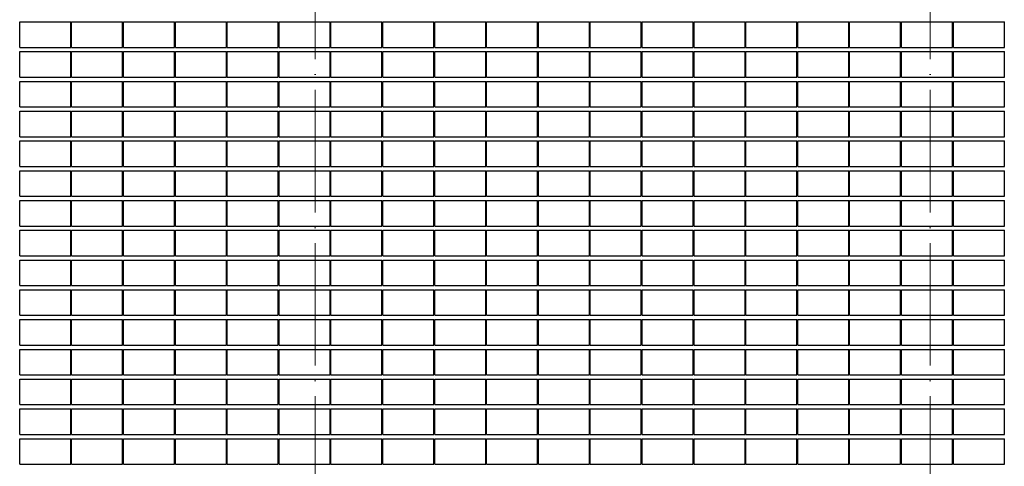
# Model space of a CAD drawing. Header units: millimetres. Extents: x 653421 to 888490, y -587092 to -202040.
# Tile 59 of 63: x 844959 to 856539, y -326571 to -321321. Entities that reach past the tile are written whole.
import ezdxf

# ---------------------------------------------------------------- set-up
doc = ezdxf.new("R2010")
doc.units = ezdxf.units.MM
doc.header["$LTSCALE"] = 0.05
doc.linetypes.add('ACAD_ISO04W100', pattern=[30, 24, -3, 0, -3])
for name, color, linetype, lineweight in [('001 Axis', 1, 'ACAD_ISO04W100', 13), ('A-Elev', 111, 'Continuous', 25), ('A-Sect-Thin', 31, 'Continuous', 25)]:
    doc.layers.add(name, color=color, linetype=linetype, lineweight=lineweight)

# ---------------------------------------------------------------- blocks, each defined once
blk = doc.blocks.new('223')
at = {"layer": 'A-Sect-Thin', "color": 252, "linetype": 'Continuous', "lineweight": 25}
for points in [[(12744, 4048), (12744, 4348)], [(12744, 4348), (13344, 4348)], [(13344, 4048), (13344, 4348)], [(13354, 4048), (13354, 4348)], [(13354, 4348), (13954, 4348)], [(13954, 4048), (13954, 4348)], [(13964, 4048), (13964, 4348)], [(13964, 4348), (14564, 4348)], [(14564, 4048), (14564, 4348)], [(14574, 4048), (14574, 4348)], [(14574, 4348), (15174, 4348)], [(15174, 4048), (15174, 4348)], [(15184, 4048), (15184, 4348)], [(15184, 4348), (15784, 4348)], [(15784, 4048), (15784, 4348)], [(15794, 4048), (15794, 4348)], [(15794, 4348), (16394, 4348)], [(16394, 4048), (16394, 4348)], [(16404, 4048), (16404, 4348)], [(16404, 4348), (17004, 4348)], [(17004, 4048), (17004, 4348)], [(17014, 4048), (17014, 4348)], [(17014, 4348), (17614, 4348)], [(17614, 4048), (17614, 4348)], [(17624, 4048), (17624, 4348)], [(17624, 4348), (18224, 4348)], [(18224, 4048), (18224, 4348)], [(18234, 4048), (18234, 4348)], [(18234, 4348), (18834, 4348)], [(18834, 4048), (18834, 4348)], [(18844, 4048), (18844, 4348)], [(18844, 4348), (19444, 4348)], [(19444, 4048), (19444, 4348)], [(19454, 4048), (19454, 4348)], [(19454, 4348), (20054, 4348)], [(20054, 4048), (20054, 4348)], [(20064, 4048), (20064, 4348)], [(20064, 4348), (20664, 4348)], [(20664, 4048), (20664, 4348)], [(20674, 4048), (20674, 4348)], [(20674, 4348), (21274, 4348)], [(21274, 4048), (21274, 4348)], [(21284, 4048), (21284, 4348)], [(21284, 4348), (21884, 4348)], [(21884, 4048), (21884, 4348)], [(21894, 4048), (21894, 4348)], [(21894, 4348), (22494, 4348)], [(22494, 4048), (22494, 4348)], [(22504, 4048), (22504, 4348)], [(22504, 4348), (23104, 4348)], [(23104, 4048), (23104, 4348)], [(23114, 4048), (23114, 4348)], [(23114, 4348), (23714, 4348)], [(23714, 4048), (23714, 4348)], [(23724, 4048), (23724, 4348)], [(23724, 4348), (24324, 4348)], [(24324, 4048), (24324, 4348)], [(12744, 4048), (13344, 4048)], [(12744, 3698), (12744, 3998)], [(12744, 3998), (13344, 3998)], [(13344, 3698), (13344, 3998)], [(13354, 4048), (13954, 4048)], [(13354, 3698), (13354, 3998)], [(13354, 3998), (13954, 3998)], [(13954, 3698), (13954, 3998)], [(13964, 4048), (14564, 4048)], [(13964, 3698), (13964, 3998)], [(13964, 3998), (14564, 3998)], [(14564, 3698), (14564, 3998)], [(14574, 4048), (15174, 4048)], [(14574, 3698), (14574, 3998)], [(14574, 3998), (15174, 3998)], [(15174, 3698), (15174, 3998)], [(15184, 4048), (15784, 4048)], [(15184, 3698), (15184, 3998)], [(15184, 3998), (15784, 3998)], [(15784, 3698), (15784, 3998)], [(15794, 4048), (16394, 4048)], [(15794, 3698), (15794, 3998)], [(15794, 3998), (16394, 3998)], [(16394, 3698), (16394, 3998)], [(16404, 4048), (17004, 4048)], [(16404, 3698), (16404, 3998)], [(16404, 3998), (17004, 3998)], [(17004, 3698), (17004, 3998)], [(17014, 4048), (17614, 4048)], [(17014, 3698), (17014, 3998)], [(17014, 3998), (17614, 3998)], [(17614, 3698), (17614, 3998)], [(17624, 4048), (18224, 4048)], [(17624, 3698), (17624, 3998)], [(17624, 3998), (18224, 3998)], [(18224, 3698), (18224, 3998)], [(18234, 4048), (18834, 4048)], [(18234, 3698), (18234, 3998)], [(18234, 3998), (18834, 3998)], [(18834, 3698), (18834, 3998)], [(18844, 4048), (19444, 4048)], [(18844, 3698), (18844, 3998)], [(18844, 3998), (19444, 3998)], [(19444, 3698), (19444, 3998)], [(19454, 4048), (20054, 4048)], [(19454, 3698), (19454, 3998)], [(19454, 3998), (20054, 3998)], [(20054, 3698), (20054, 3998)], [(20064, 4048), (20664, 4048)], [(20064, 3698), (20064, 3998)], [(20064, 3998), (20664, 3998)], [(20664, 3698), (20664, 3998)], [(20674, 4048), (21274, 4048)], [(20674, 3698), (20674, 3998)], [(20674, 3998), (21274, 3998)], [(21274, 3698), (21274, 3998)], [(21284, 4048), (21884, 4048)], [(21284, 3698), (21284, 3998)], [(21284, 3998), (21884, 3998)], [(21884, 3698), (21884, 3998)], [(21894, 4048), (22494, 4048)], [(21894, 3698), (21894, 3998)], [(21894, 3998), (22494, 3998)], [(22494, 3698), (22494, 3998)], [(22504, 4048), (23104, 4048)], [(22504, 3698), (22504, 3998)], [(22504, 3998), (23104, 3998)], [(23104, 3698), (23104, 3998)], [(23114, 4048), (23714, 4048)], [(23114, 3698), (23114, 3998)], [(23114, 3998), (23714, 3998)], [(23714, 3698), (23714, 3998)], [(23724, 4048), (24324, 4048)], [(23724, 3698), (23724, 3998)], [(23724, 3998), (24324, 3998)], [(24324, 3698), (24324, 3998)], [(12744, 3698), (13344, 3698)], [(12744, 3348), (12744, 3648)], [(12744, 3648), (13344, 3648)], [(13344, 3348), (13344, 3648)], [(13354, 3698), (13954, 3698)], [(13354, 3348), (13354, 3648)], [(13354, 3648), (13954, 3648)], [(13954, 3348), (13954, 3648)], [(13964, 3698), (14564, 3698)], [(13964, 3348), (13964, 3648)], [(13964, 3648), (14564, 3648)], [(14564, 3348), (14564, 3648)], [(14574, 3698), (15174, 3698)], [(14574, 3348), (14574, 3648)], [(14574, 3648), (15174, 3648)], [(15174, 3348), (15174, 3648)], [(15184, 3698), (15784, 3698)], [(15184, 3348), (15184, 3648)], [(15184, 3648), (15784, 3648)], [(15784, 3348), (15784, 3648)], [(15794, 3698), (16394, 3698)], [(15794, 3348), (15794, 3648)], [(15794, 3648), (16394, 3648)], [(16394, 3348), (16394, 3648)], [(16404, 3698), (17004, 3698)], [(16404, 3348), (16404, 3648)], [(16404, 3648), (17004, 3648)], [(17004, 3348), (17004, 3648)], [(17014, 3698), (17614, 3698)], [(17014, 3348), (17014, 3648)], [(17014, 3648), (17614, 3648)], [(17614, 3348), (17614, 3648)], [(17624, 3698), (18224, 3698)], [(17624, 3348), (17624, 3648)], [(17624, 3648), (18224, 3648)], [(18224, 3348), (18224, 3648)], [(18234, 3698), (18834, 3698)], [(18234, 3348), (18234, 3648)], [(18234, 3648), (18834, 3648)], [(18834, 3348), (18834, 3648)], [(18844, 3698), (19444, 3698)], [(18844, 3348), (18844, 3648)], [(18844, 3648), (19444, 3648)], [(19444, 3348), (19444, 3648)], [(19454, 3698), (20054, 3698)], [(19454, 3348), (19454, 3648)], [(19454, 3648), (20054, 3648)], [(20054, 3348), (20054, 3648)], [(20064, 3698), (20664, 3698)], [(20064, 3348), (20064, 3648)], [(20064, 3648), (20664, 3648)], [(20664, 3348), (20664, 3648)], [(20674, 3698), (21274, 3698)], [(20674, 3348), (20674, 3648)], [(20674, 3648), (21274, 3648)], [(21274, 3348), (21274, 3648)], [(21284, 3698), (21884, 3698)], [(21284, 3348), (21284, 3648)], [(21284, 3648), (21884, 3648)], [(21884, 3348), (21884, 3648)], [(21894, 3698), (22494, 3698)], [(21894, 3348), (21894, 3648)], [(21894, 3648), (22494, 3648)], [(22494, 3348), (22494, 3648)], [(22504, 3698), (23104, 3698)], [(22504, 3348), (22504, 3648)], [(22504, 3648), (23104, 3648)], [(23104, 3348), (23104, 3648)], [(23114, 3698), (23714, 3698)], [(23114, 3348), (23114, 3648)], [(23114, 3648), (23714, 3648)], [(23714, 3348), (23714, 3648)], [(23724, 3698), (24324, 3698)], [(23724, 3348), (23724, 3648)], [(23724, 3648), (24324, 3648)], [(24324, 3348), (24324, 3648)], [(12744, 3348), (13344, 3348)], [(12744, 2998), (12744, 3298)], [(12744, 3298), (13344, 3298)], [(13344, 2998), (13344, 3298)], [(13354, 3348), (13954, 3348)], [(13354, 2998), (13354, 3298)], [(13354, 3298), (13954, 3298)], [(13954, 2998), (13954, 3298)], [(13964, 3348), (14564, 3348)], [(13964, 2998), (13964, 3298)], [(13964, 3298), (14564, 3298)], [(14564, 2998), (14564, 3298)], [(14574, 3348), (15174, 3348)], [(14574, 2998), (14574, 3298)], [(14574, 3298), (15174, 3298)], [(15174, 2998), (15174, 3298)], [(15184, 3348), (15784, 3348)], [(15184, 2998), (15184, 3298)], [(15184, 3298), (15784, 3298)], [(15784, 2998), (15784, 3298)], [(15794, 3348), (16394, 3348)], [(15794, 2998), (15794, 3298)], [(15794, 3298), (16394, 3298)], [(16394, 2998), (16394, 3298)], [(16404, 3348), (17004, 3348)], [(16404, 2998), (16404, 3298)], [(16404, 3298), (17004, 3298)], [(17004, 2998), (17004, 3298)], [(17014, 3348), (17614, 3348)], [(17014, 2998), (17014, 3298)], [(17014, 3298), (17614, 3298)], [(17614, 2998), (17614, 3298)], [(17624, 3348), (18224, 3348)], [(17624, 2998), (17624, 3298)], [(17624, 3298), (18224, 3298)], [(18224, 2998), (18224, 3298)], [(18234, 3348), (18834, 3348)], [(18234, 2998), (18234, 3298)], [(18234, 3298), (18834, 3298)], [(18834, 2998), (18834, 3298)], [(18844, 3348), (19444, 3348)], [(18844, 2998), (18844, 3298)], [(18844, 3298), (19444, 3298)], [(19444, 2998), (19444, 3298)], [(19454, 3348), (20054, 3348)], [(19454, 2998), (19454, 3298)], [(19454, 3298), (20054, 3298)], [(20054, 2998), (20054, 3298)], [(20064, 3348), (20664, 3348)], [(20064, 2998), (20064, 3298)], [(20064, 3298), (20664, 3298)], [(20664, 2998), (20664, 3298)], [(20674, 3348), (21274, 3348)], [(20674, 2998), (20674, 3298)], [(20674, 3298), (21274, 3298)], [(21274, 2998), (21274, 3298)], [(21284, 3348), (21884, 3348)], [(21284, 2998), (21284, 3298)], [(21284, 3298), (21884, 3298)], [(21884, 2998), (21884, 3298)], [(21894, 3348), (22494, 3348)], [(21894, 2998), (21894, 3298)], [(21894, 3298), (22494, 3298)], [(22494, 2998), (22494, 3298)], [(22504, 3348), (23104, 3348)], [(22504, 2998), (22504, 3298)], [(22504, 3298), (23104, 3298)], [(23104, 2998), (23104, 3298)], [(23114, 3348), (23714, 3348)], [(23114, 2998), (23114, 3298)], [(23114, 3298), (23714, 3298)], [(23714, 2998), (23714, 3298)], [(23724, 3348), (24324, 3348)], [(23724, 2998), (23724, 3298)], [(23724, 3298), (24324, 3298)], [(24324, 2998), (24324, 3298)], [(12744, 2998), (13344, 2998)], [(12744, 2648), (12744, 2948)], [(12744, 2948), (13344, 2948)], [(13344, 2648), (13344, 2948)], [(13354, 2998), (13954, 2998)], [(13354, 2648), (13354, 2948)], [(13354, 2948), (13954, 2948)], [(13954, 2648), (13954, 2948)], [(13964, 2998), (14564, 2998)], [(13964, 2648), (13964, 2948)], [(13964, 2948), (14564, 2948)], [(14564, 2648), (14564, 2948)], [(14574, 2998), (15174, 2998)], [(14574, 2648), (14574, 2948)], [(14574, 2948), (15174, 2948)], [(15174, 2648), (15174, 2948)], [(15184, 2998), (15784, 2998)], [(15184, 2648), (15184, 2948)], [(15184, 2948), (15784, 2948)], [(15784, 2648), (15784, 2948)], [(15794, 2998), (16394, 2998)], [(15794, 2648), (15794, 2948)], [(15794, 2948), (16394, 2948)], [(16394, 2648), (16394, 2948)], [(16404, 2998), (17004, 2998)], [(16404, 2648), (16404, 2948)], [(16404, 2948), (17004, 2948)], [(17004, 2648), (17004, 2948)], [(17014, 2998), (17614, 2998)], [(17014, 2648), (17014, 2948)], [(17014, 2948), (17614, 2948)], [(17614, 2648), (17614, 2948)], [(17624, 2998), (18224, 2998)], [(17624, 2648), (17624, 2948)], [(17624, 2948), (18224, 2948)], [(18224, 2648), (18224, 2948)], [(18234, 2998), (18834, 2998)], [(18234, 2648), (18234, 2948)], [(18234, 2948), (18834, 2948)], [(18834, 2648), (18834, 2948)], [(18844, 2998), (19444, 2998)], [(18844, 2648), (18844, 2948)], [(18844, 2948), (19444, 2948)], [(19444, 2648), (19444, 2948)], [(19454, 2998), (20054, 2998)], [(19454, 2648), (19454, 2948)], [(19454, 2948), (20054, 2948)], [(20054, 2648), (20054, 2948)], [(20064, 2998), (20664, 2998)], [(20064, 2648), (20064, 2948)], [(20064, 2948), (20664, 2948)], [(20664, 2648), (20664, 2948)], [(20674, 2998), (21274, 2998)], [(20674, 2648), (20674, 2948)], [(20674, 2948), (21274, 2948)], [(21274, 2648), (21274, 2948)], [(21284, 2998), (21884, 2998)], [(21284, 2648), (21284, 2948)], [(21284, 2948), (21884, 2948)], [(21884, 2648), (21884, 2948)], [(21894, 2998), (22494, 2998)], [(21894, 2648), (21894, 2948)], [(21894, 2948), (22494, 2948)], [(22494, 2648), (22494, 2948)], [(22504, 2998), (23104, 2998)], [(22504, 2648), (22504, 2948)], [(22504, 2948), (23104, 2948)], [(23104, 2648), (23104, 2948)], [(23114, 2998), (23714, 2998)], [(23114, 2648), (23114, 2948)], [(23114, 2948), (23714, 2948)], [(23714, 2648), (23714, 2948)], [(23724, 2998), (24324, 2998)], [(23724, 2648), (23724, 2948)], [(23724, 2948), (24324, 2948)], [(24324, 2648), (24324, 2948)], [(12744, 2648), (13344, 2648)], [(12744, 2298), (12744, 2598)], [(12744, 2598), (13344, 2598)], [(13344, 2298), (13344, 2598)], [(13354, 2648), (13954, 2648)], [(13354, 2298), (13354, 2598)], [(13354, 2598), (13954, 2598)], [(13954, 2298), (13954, 2598)], [(13964, 2648), (14564, 2648)], [(13964, 2298), (13964, 2598)], [(13964, 2598), (14564, 2598)], [(14564, 2298), (14564, 2598)], [(14574, 2648), (15174, 2648)], [(14574, 2298), (14574, 2598)], [(14574, 2598), (15174, 2598)], [(15174, 2298), (15174, 2598)], [(15184, 2648), (15784, 2648)], [(15184, 2298), (15184, 2598)], [(15184, 2598), (15784, 2598)], [(15784, 2298), (15784, 2598)], [(15794, 2648), (16394, 2648)], [(15794, 2298), (15794, 2598)], [(15794, 2598), (16394, 2598)], [(16394, 2298), (16394, 2598)], [(16404, 2648), (17004, 2648)], [(16404, 2298), (16404, 2598)], [(16404, 2598), (17004, 2598)], [(17004, 2298), (17004, 2598)], [(17014, 2648), (17614, 2648)], [(17014, 2298), (17014, 2598)], [(17014, 2598), (17614, 2598)], [(17614, 2298), (17614, 2598)], [(17624, 2648), (18224, 2648)], [(17624, 2298), (17624, 2598)], [(17624, 2598), (18224, 2598)], [(18224, 2298), (18224, 2598)], [(18234, 2648), (18834, 2648)], [(18234, 2298), (18234, 2598)], [(18234, 2598), (18834, 2598)], [(18834, 2298), (18834, 2598)], [(18844, 2648), (19444, 2648)], [(18844, 2298), (18844, 2598)], [(18844, 2598), (19444, 2598)], [(19444, 2298), (19444, 2598)], [(19454, 2648), (20054, 2648)], [(19454, 2298), (19454, 2598)], [(19454, 2598), (20054, 2598)], [(20054, 2298), (20054, 2598)], [(20064, 2648), (20664, 2648)], [(20064, 2298), (20064, 2598)], [(20064, 2598), (20664, 2598)], [(20664, 2298), (20664, 2598)], [(20674, 2648), (21274, 2648)], [(20674, 2298), (20674, 2598)], [(20674, 2598), (21274, 2598)], [(21274, 2298), (21274, 2598)], [(21284, 2648), (21884, 2648)], [(21284, 2298), (21284, 2598)], [(21284, 2598), (21884, 2598)], [(21884, 2298), (21884, 2598)], [(21894, 2648), (22494, 2648)], [(21894, 2298), (21894, 2598)], [(21894, 2598), (22494, 2598)], [(22494, 2298), (22494, 2598)], [(22504, 2648), (23104, 2648)], [(22504, 2298), (22504, 2598)], [(22504, 2598), (23104, 2598)], [(23104, 2298), (23104, 2598)], [(23114, 2648), (23714, 2648)], [(23114, 2298), (23114, 2598)], [(23114, 2598), (23714, 2598)], [(23714, 2298), (23714, 2598)], [(23724, 2648), (24324, 2648)], [(23724, 2298), (23724, 2598)], [(23724, 2598), (24324, 2598)], [(24324, 2298), (24324, 2598)], [(12744, 2298), (13344, 2298)], [(12744, 1948), (12744, 2248)], [(12744, 2248), (13344, 2248)], [(13344, 1948), (13344, 2248)], [(13354, 2298), (13954, 2298)], [(13354, 1948), (13354, 2248)], [(13354, 2248), (13954, 2248)], [(13954, 1948), (13954, 2248)], [(13964, 2298), (14564, 2298)], [(13964, 1948), (13964, 2248)], [(13964, 2248), (14564, 2248)], [(14564, 1948), (14564, 2248)], [(14574, 2298), (15174, 2298)], [(14574, 1948), (14574, 2248)], [(14574, 2248), (15174, 2248)], [(15174, 1948), (15174, 2248)], [(15184, 2298), (15784, 2298)], [(15184, 1948), (15184, 2248)], [(15184, 2248), (15784, 2248)], [(15784, 1948), (15784, 2248)], [(15794, 2298), (16394, 2298)], [(15794, 1948), (15794, 2248)], [(15794, 2248), (16394, 2248)], [(16394, 1948), (16394, 2248)], [(16404, 2298), (17004, 2298)], [(16404, 1948), (16404, 2248)], [(16404, 2248), (17004, 2248)], [(17004, 1948), (17004, 2248)], [(17014, 2298), (17614, 2298)], [(17014, 1948), (17014, 2248)], [(17014, 2248), (17614, 2248)], [(17614, 1948), (17614, 2248)], [(17624, 2298), (18224, 2298)], [(17624, 1948), (17624, 2248)], [(17624, 2248), (18224, 2248)], [(18224, 1948), (18224, 2248)], [(18234, 2298), (18834, 2298)], [(18234, 1948), (18234, 2248)], [(18234, 2248), (18834, 2248)], [(18834, 1948), (18834, 2248)], [(18844, 2298), (19444, 2298)], [(18844, 1948), (18844, 2248)], [(18844, 2248), (19444, 2248)], [(19444, 1948), (19444, 2248)], [(19454, 2298), (20054, 2298)], [(19454, 1948), (19454, 2248)], [(19454, 2248), (20054, 2248)], [(20054, 1948), (20054, 2248)], [(20064, 2298), (20664, 2298)], [(20064, 1948), (20064, 2248)], [(20064, 2248), (20664, 2248)], [(20664, 1948), (20664, 2248)], [(20674, 2298), (21274, 2298)], [(20674, 1948), (20674, 2248)], [(20674, 2248), (21274, 2248)], [(21274, 1948), (21274, 2248)], [(21284, 2298), (21884, 2298)], [(21284, 1948), (21284, 2248)], [(21284, 2248), (21884, 2248)], [(21884, 1948), (21884, 2248)], [(21894, 2298), (22494, 2298)], [(21894, 1948), (21894, 2248)], [(21894, 2248), (22494, 2248)], [(22494, 1948), (22494, 2248)], [(22504, 2298), (23104, 2298)], [(22504, 1948), (22504, 2248)], [(22504, 2248), (23104, 2248)], [(23104, 1948), (23104, 2248)], [(23114, 2298), (23714, 2298)], [(23114, 1948), (23114, 2248)], [(23114, 2248), (23714, 2248)], [(23714, 1948), (23714, 2248)], [(23724, 2298), (24324, 2298)], [(23724, 1948), (23724, 2248)], [(23724, 2248), (24324, 2248)], [(24324, 1948), (24324, 2248)], [(12744, 1948), (13344, 1948)], [(12744, 1598), (12744, 1898)], [(12744, 1898), (13344, 1898)], [(13344, 1598), (13344, 1898)], [(13354, 1948), (13954, 1948)], [(13354, 1598), (13354, 1898)], [(13354, 1898), (13954, 1898)], [(13954, 1598), (13954, 1898)], [(13964, 1948), (14564, 1948)], [(13964, 1598), (13964, 1898)], [(13964, 1898), (14564, 1898)], [(14564, 1598), (14564, 1898)], [(14574, 1948), (15174, 1948)], [(14574, 1598), (14574, 1898)], [(14574, 1898), (15174, 1898)], [(15174, 1598), (15174, 1898)], [(15184, 1948), (15784, 1948)], [(15184, 1598), (15184, 1898)], [(15184, 1898), (15784, 1898)], [(15784, 1598), (15784, 1898)], [(15794, 1948), (16394, 1948)], [(15794, 1598), (15794, 1898)], [(15794, 1898), (16394, 1898)], [(16394, 1598), (16394, 1898)], [(16404, 1948), (17004, 1948)], [(16404, 1598), (16404, 1898)], [(16404, 1898), (17004, 1898)], [(17004, 1598), (17004, 1898)], [(17014, 1948), (17614, 1948)], [(17014, 1598), (17014, 1898)], [(17014, 1898), (17614, 1898)], [(17614, 1598), (17614, 1898)], [(17624, 1948), (18224, 1948)], [(17624, 1598), (17624, 1898)], [(17624, 1898), (18224, 1898)], [(18224, 1598), (18224, 1898)], [(18234, 1948), (18834, 1948)], [(18234, 1598), (18234, 1898)], [(18234, 1898), (18834, 1898)], [(18834, 1598), (18834, 1898)], [(18844, 1948), (19444, 1948)], [(18844, 1598), (18844, 1898)], [(18844, 1898), (19444, 1898)], [(19444, 1598), (19444, 1898)], [(19454, 1948), (20054, 1948)], [(19454, 1598), (19454, 1898)], [(19454, 1898), (20054, 1898)], [(20054, 1598), (20054, 1898)], [(20064, 1948), (20664, 1948)], [(20064, 1598), (20064, 1898)], [(20064, 1898), (20664, 1898)], [(20664, 1598), (20664, 1898)], [(20674, 1948), (21274, 1948)], [(20674, 1598), (20674, 1898)], [(20674, 1898), (21274, 1898)], [(21274, 1598), (21274, 1898)], [(21284, 1948), (21884, 1948)], [(21284, 1598), (21284, 1898)], [(21284, 1898), (21884, 1898)], [(21884, 1598), (21884, 1898)], [(21894, 1948), (22494, 1948)], [(21894, 1598), (21894, 1898)], [(21894, 1898), (22494, 1898)], [(22494, 1598), (22494, 1898)], [(22504, 1948), (23104, 1948)], [(22504, 1598), (22504, 1898)], [(22504, 1898), (23104, 1898)], [(23104, 1598), (23104, 1898)], [(23114, 1948), (23714, 1948)], [(23114, 1598), (23114, 1898)], [(23114, 1898), (23714, 1898)], [(23714, 1598), (23714, 1898)], [(23724, 1948), (24324, 1948)], [(23724, 1598), (23724, 1898)], [(23724, 1898), (24324, 1898)], [(24324, 1598), (24324, 1898)], [(12744, 1598), (13344, 1598)], [(12744, 1248), (12744, 1548)], [(12744, 1548), (13344, 1548)], [(13344, 1248), (13344, 1548)], [(13354, 1598), (13954, 1598)], [(13354, 1248), (13354, 1548)], [(13354, 1548), (13954, 1548)], [(13954, 1248), (13954, 1548)], [(13964, 1598), (14564, 1598)], [(13964, 1248), (13964, 1548)], [(13964, 1548), (14564, 1548)], [(14564, 1248), (14564, 1548)], [(14574, 1598), (15174, 1598)], [(14574, 1248), (14574, 1548)], [(14574, 1548), (15174, 1548)], [(15174, 1248), (15174, 1548)], [(15184, 1598), (15784, 1598)], [(15184, 1248), (15184, 1548)], [(15184, 1548), (15784, 1548)], [(15784, 1248), (15784, 1548)], [(15794, 1598), (16394, 1598)], [(15794, 1248), (15794, 1548)], [(15794, 1548), (16394, 1548)], [(16394, 1248), (16394, 1548)], [(16404, 1598), (17004, 1598)], [(16404, 1248), (16404, 1548)], [(16404, 1548), (17004, 1548)], [(17004, 1248), (17004, 1548)], [(17014, 1598), (17614, 1598)], [(17014, 1248), (17014, 1548)], [(17014, 1548), (17614, 1548)], [(17614, 1248), (17614, 1548)], [(17624, 1598), (18224, 1598)], [(17624, 1248), (17624, 1548)], [(17624, 1548), (18224, 1548)], [(18224, 1248), (18224, 1548)], [(18234, 1598), (18834, 1598)], [(18234, 1248), (18234, 1548)], [(18234, 1548), (18834, 1548)], [(18834, 1248), (18834, 1548)], [(18844, 1598), (19444, 1598)], [(18844, 1248), (18844, 1548)], [(18844, 1548), (19444, 1548)], [(19444, 1248), (19444, 1548)], [(19454, 1598), (20054, 1598)], [(19454, 1248), (19454, 1548)], [(19454, 1548), (20054, 1548)], [(20054, 1248), (20054, 1548)], [(20064, 1598), (20664, 1598)], [(20064, 1248), (20064, 1548)], [(20064, 1548), (20664, 1548)], [(20664, 1248), (20664, 1548)], [(20674, 1598), (21274, 1598)], [(20674, 1248), (20674, 1548)], [(20674, 1548), (21274, 1548)], [(21274, 1248), (21274, 1548)], [(21284, 1598), (21884, 1598)], [(21284, 1248), (21284, 1548)], [(21284, 1548), (21884, 1548)], [(21884, 1248), (21884, 1548)], [(21894, 1598), (22494, 1598)], [(21894, 1248), (21894, 1548)], [(21894, 1548), (22494, 1548)], [(22494, 1248), (22494, 1548)], [(22504, 1598), (23104, 1598)], [(22504, 1248), (22504, 1548)], [(22504, 1548), (23104, 1548)], [(23104, 1248), (23104, 1548)], [(23114, 1598), (23714, 1598)], [(23114, 1248), (23114, 1548)], [(23114, 1548), (23714, 1548)], [(23714, 1248), (23714, 1548)], [(23724, 1598), (24324, 1598)], [(23724, 1248), (23724, 1548)], [(23724, 1548), (24324, 1548)], [(24324, 1248), (24324, 1548)], [(12744, 1248), (13344, 1248)], [(12744, 898), (12744, 1198)], [(12744, 1198), (13344, 1198)], [(13344, 898), (13344, 1198)], [(13354, 1248), (13954, 1248)], [(13354, 898), (13354, 1198)], [(13354, 1198), (13954, 1198)], [(13954, 898), (13954, 1198)], [(13964, 1248), (14564, 1248)], [(13964, 898), (13964, 1198)], [(13964, 1198), (14564, 1198)], [(14564, 898), (14564, 1198)], [(14574, 1248), (15174, 1248)], [(14574, 898), (14574, 1198)], [(14574, 1198), (15174, 1198)], [(15174, 898), (15174, 1198)], [(15184, 1248), (15784, 1248)], [(15184, 898), (15184, 1198)], [(15184, 1198), (15784, 1198)], [(15784, 898), (15784, 1198)], [(15794, 1248), (16394, 1248)], [(15794, 898), (15794, 1198)], [(15794, 1198), (16394, 1198)], [(16394, 898), (16394, 1198)], [(16404, 1248), (17004, 1248)], [(16404, 898), (16404, 1198)], [(16404, 1198), (17004, 1198)], [(17004, 898), (17004, 1198)], [(17014, 1248), (17614, 1248)], [(17014, 898), (17014, 1198)], [(17014, 1198), (17614, 1198)], [(17614, 898), (17614, 1198)], [(17624, 1248), (18224, 1248)], [(17624, 898), (17624, 1198)], [(17624, 1198), (18224, 1198)], [(18224, 898), (18224, 1198)], [(18234, 1248), (18834, 1248)], [(18234, 898), (18234, 1198)], [(18234, 1198), (18834, 1198)], [(18834, 898), (18834, 1198)], [(18844, 1248), (19444, 1248)], [(18844, 898), (18844, 1198)], [(18844, 1198), (19444, 1198)], [(19444, 898), (19444, 1198)], [(19454, 1248), (20054, 1248)], [(19454, 898), (19454, 1198)], [(19454, 1198), (20054, 1198)], [(20054, 898), (20054, 1198)], [(20064, 1248), (20664, 1248)], [(20064, 898), (20064, 1198)], [(20064, 1198), (20664, 1198)], [(20664, 898), (20664, 1198)], [(20674, 1248), (21274, 1248)], [(20674, 898), (20674, 1198)], [(20674, 1198), (21274, 1198)], [(21274, 898), (21274, 1198)], [(21284, 1248), (21884, 1248)], [(21284, 898), (21284, 1198)], [(21284, 1198), (21884, 1198)], [(21884, 898), (21884, 1198)], [(21894, 1248), (22494, 1248)], [(21894, 898), (21894, 1198)], [(21894, 1198), (22494, 1198)], [(22494, 898), (22494, 1198)], [(22504, 1248), (23104, 1248)], [(22504, 898), (22504, 1198)], [(22504, 1198), (23104, 1198)], [(23104, 898), (23104, 1198)], [(23114, 1248), (23714, 1248)], [(23114, 898), (23114, 1198)], [(23114, 1198), (23714, 1198)], [(23714, 898), (23714, 1198)], [(23724, 1248), (24324, 1248)], [(23724, 898), (23724, 1198)], [(23724, 1198), (24324, 1198)], [(24324, 898), (24324, 1198)], [(12744, 898), (13344, 898)], [(12744, 548), (12744, 848)], [(12744, 848), (13344, 848)], [(13344, 548), (13344, 848)], [(13354, 898), (13954, 898)], [(13354, 548), (13354, 848)], [(13354, 848), (13954, 848)], [(13954, 548), (13954, 848)], [(13964, 898), (14564, 898)], [(13964, 548), (13964, 848)], [(13964, 848), (14564, 848)], [(14564, 548), (14564, 848)], [(14574, 898), (15174, 898)], [(14574, 548), (14574, 848)], [(14574, 848), (15174, 848)], [(15174, 548), (15174, 848)], [(15184, 898), (15784, 898)], [(15184, 548), (15184, 848)], [(15184, 848), (15784, 848)], [(15784, 548), (15784, 848)], [(15794, 898), (16394, 898)], [(15794, 548), (15794, 848)], [(15794, 848), (16394, 848)], [(16394, 548), (16394, 848)], [(16404, 898), (17004, 898)], [(16404, 548), (16404, 848)], [(16404, 848), (17004, 848)], [(17004, 548), (17004, 848)], [(17014, 898), (17614, 898)], [(17014, 548), (17014, 848)], [(17014, 848), (17614, 848)], [(17614, 548), (17614, 848)], [(17624, 898), (18224, 898)], [(17624, 548), (17624, 848)], [(17624, 848), (18224, 848)], [(18224, 548), (18224, 848)], [(18234, 898), (18834, 898)], [(18234, 548), (18234, 848)], [(18234, 848), (18834, 848)], [(18834, 548), (18834, 848)], [(18844, 898), (19444, 898)], [(18844, 548), (18844, 848)], [(18844, 848), (19444, 848)], [(19444, 548), (19444, 848)], [(19454, 898), (20054, 898)], [(19454, 548), (19454, 848)], [(19454, 848), (20054, 848)], [(20054, 548), (20054, 848)], [(20064, 898), (20664, 898)], [(20064, 548), (20064, 848)], [(20064, 848), (20664, 848)], [(20664, 548), (20664, 848)], [(20674, 898), (21274, 898)], [(20674, 548), (20674, 848)], [(20674, 848), (21274, 848)], [(21274, 548), (21274, 848)], [(21284, 898), (21884, 898)], [(21284, 548), (21284, 848)], [(21284, 848), (21884, 848)], [(21884, 548), (21884, 848)], [(21894, 898), (22494, 898)], [(21894, 548), (21894, 848)], [(21894, 848), (22494, 848)], [(22494, 548), (22494, 848)], [(22504, 898), (23104, 898)], [(22504, 548), (22504, 848)], [(22504, 848), (23104, 848)], [(23104, 548), (23104, 848)], [(23114, 898), (23714, 898)], [(23114, 548), (23114, 848)], [(23114, 848), (23714, 848)], [(23714, 548), (23714, 848)], [(23724, 898), (24324, 898)], [(23724, 548), (23724, 848)], [(23724, 848), (24324, 848)], [(24324, 548), (24324, 848)], [(12744, 548), (13344, 548)], [(12744, 198), (12744, 498)], [(12744, 498), (13344, 498)], [(13344, 198), (13344, 498)], [(13354, 548), (13954, 548)], [(13354, 198), (13354, 498)], [(13354, 498), (13954, 498)], [(13954, 198), (13954, 498)], [(13964, 548), (14564, 548)], [(13964, 198), (13964, 498)], [(13964, 498), (14564, 498)], [(14564, 198), (14564, 498)], [(14574, 548), (15174, 548)], [(14574, 198), (14574, 498)], [(14574, 498), (15174, 498)], [(15174, 198), (15174, 498)], [(15184, 548), (15784, 548)], [(15184, 198), (15184, 498)], [(15184, 498), (15784, 498)], [(15784, 198), (15784, 498)], [(15794, 548), (16394, 548)], [(15794, 198), (15794, 498)], [(15794, 498), (16394, 498)], [(16394, 198), (16394, 498)], [(16404, 548), (17004, 548)], [(16404, 198), (16404, 498)], [(16404, 498), (17004, 498)], [(17004, 198), (17004, 498)], [(17014, 548), (17614, 548)], [(17014, 198), (17014, 498)], [(17014, 498), (17614, 498)], [(17614, 198), (17614, 498)], [(17624, 548), (18224, 548)], [(17624, 198), (17624, 498)], [(17624, 498), (18224, 498)], [(18224, 198), (18224, 498)], [(18234, 548), (18834, 548)], [(18234, 198), (18234, 498)], [(18234, 498), (18834, 498)], [(18834, 198), (18834, 498)], [(18844, 548), (19444, 548)], [(18844, 198), (18844, 498)], [(18844, 498), (19444, 498)], [(19444, 198), (19444, 498)], [(19454, 548), (20054, 548)], [(19454, 198), (19454, 498)], [(19454, 498), (20054, 498)], [(20054, 198), (20054, 498)], [(20064, 548), (20664, 548)], [(20064, 198), (20064, 498)], [(20064, 498), (20664, 498)], [(20664, 198), (20664, 498)], [(20674, 548), (21274, 548)], [(20674, 198), (20674, 498)], [(20674, 498), (21274, 498)], [(21274, 198), (21274, 498)], [(21284, 548), (21884, 548)], [(21284, 198), (21284, 498)], [(21284, 498), (21884, 498)], [(21884, 198), (21884, 498)], [(21894, 548), (22494, 548)], [(21894, 198), (21894, 498)], [(21894, 498), (22494, 498)], [(22494, 198), (22494, 498)], [(22504, 548), (23104, 548)], [(22504, 198), (22504, 498)], [(22504, 498), (23104, 498)], [(23104, 198), (23104, 498)], [(23114, 548), (23714, 548)], [(23114, 198), (23114, 498)], [(23114, 498), (23714, 498)], [(23714, 198), (23714, 498)], [(23724, 548), (24324, 548)], [(23724, 198), (23724, 498)], [(23724, 498), (24324, 498)], [(24324, 198), (24324, 498)], [(12744, 198), (13344, 198)], [(12744, -152), (12744, 148)], [(12744, 148), (13344, 148)], [(13344, -152), (13344, 148)], [(13354, 198), (13954, 198)], [(13354, -152), (13354, 148)], [(13354, 148), (13954, 148)], [(13954, -152), (13954, 148)], [(13964, 198), (14564, 198)], [(13964, -152), (13964, 148)], [(13964, 148), (14564, 148)], [(14564, -152), (14564, 148)], [(14574, 198), (15174, 198)], [(14574, -152), (14574, 148)], [(14574, 148), (15174, 148)], [(15174, -152), (15174, 148)], [(15184, 198), (15784, 198)], [(15184, -152), (15184, 148)], [(15184, 148), (15784, 148)], [(15784, -152), (15784, 148)], [(15794, 198), (16394, 198)], [(15794, -152), (15794, 148)], [(15794, 148), (16394, 148)], [(16394, -152), (16394, 148)], [(16404, 198), (17004, 198)], [(16404, -152), (16404, 148)], [(16404, 148), (17004, 148)], [(17004, -152), (17004, 148)], [(17014, 198), (17614, 198)], [(17014, -152), (17014, 148)], [(17014, 148), (17614, 148)], [(17614, -152), (17614, 148)], [(17624, 198), (18224, 198)], [(17624, -152), (17624, 148)], [(17624, 148), (18224, 148)], [(18224, -152), (18224, 148)], [(18234, 198), (18834, 198)], [(18234, -152), (18234, 148)], [(18234, 148), (18834, 148)], [(18834, -152), (18834, 148)], [(18844, 198), (19444, 198)], [(18844, -152), (18844, 148)], [(18844, 148), (19444, 148)], [(19444, -152), (19444, 148)], [(19454, 198), (20054, 198)], [(19454, -152), (19454, 148)], [(19454, 148), (20054, 148)], [(20054, -152), (20054, 148)], [(20064, 198), (20664, 198)], [(20064, -152), (20064, 148)], [(20064, 148), (20664, 148)], [(20664, -152), (20664, 148)], [(20674, 198), (21274, 198)], [(20674, -152), (20674, 148)], [(20674, 148), (21274, 148)], [(21274, -152), (21274, 148)], [(21284, 198), (21884, 198)], [(21284, -152), (21284, 148)], [(21284, 148), (21884, 148)], [(21884, -152), (21884, 148)], [(21894, 198), (22494, 198)], [(21894, -152), (21894, 148)], [(21894, 148), (22494, 148)], [(22494, -152), (22494, 148)], [(22504, 198), (23104, 198)], [(22504, -152), (22504, 148)], [(22504, 148), (23104, 148)], [(23104, -152), (23104, 148)], [(23114, 198), (23714, 198)], [(23114, -152), (23114, 148)], [(23114, 148), (23714, 148)], [(23714, -152), (23714, 148)], [(23724, 198), (24324, 198)], [(23724, -152), (23724, 148)], [(23724, 148), (24324, 148)], [(24324, -152), (24324, 148)], [(12744, -152), (13344, -152)], [(12744, -502), (12744, -202)], [(12744, -202), (13344, -202)], [(13344, -502), (13344, -202)], [(13354, -152), (13954, -152)], [(13354, -502), (13354, -202)], [(13354, -202), (13954, -202)], [(13954, -502), (13954, -202)], [(13964, -152), (14564, -152)], [(13964, -502), (13964, -202)], [(13964, -202), (14564, -202)], [(14564, -502), (14564, -202)], [(14574, -152), (15174, -152)], [(14574, -502), (14574, -202)], [(14574, -202), (15174, -202)], [(15174, -502), (15174, -202)], [(15184, -152), (15784, -152)], [(15184, -502), (15184, -202)], [(15184, -202), (15784, -202)], [(15784, -502), (15784, -202)], [(15794, -152), (16394, -152)], [(15794, -502), (15794, -202)], [(15794, -202), (16394, -202)], [(16394, -502), (16394, -202)], [(16404, -152), (17004, -152)], [(16404, -502), (16404, -202)], [(16404, -202), (17004, -202)], [(17004, -502), (17004, -202)], [(17014, -152), (17614, -152)], [(17014, -502), (17014, -202)], [(17014, -202), (17614, -202)], [(17614, -502), (17614, -202)], [(17624, -152), (18224, -152)], [(17624, -502), (17624, -202)], [(17624, -202), (18224, -202)], [(18224, -502), (18224, -202)], [(18234, -152), (18834, -152)], [(18234, -502), (18234, -202)], [(18234, -202), (18834, -202)], [(18834, -502), (18834, -202)], [(18844, -152), (19444, -152)], [(18844, -502), (18844, -202)], [(18844, -202), (19444, -202)], [(19444, -502), (19444, -202)], [(19454, -152), (20054, -152)], [(19454, -502), (19454, -202)], [(19454, -202), (20054, -202)], [(20054, -502), (20054, -202)], [(20064, -152), (20664, -152)], [(20064, -502), (20064, -202)], [(20064, -202), (20664, -202)], [(20664, -502), (20664, -202)], [(20674, -152), (21274, -152)], [(20674, -502), (20674, -202)], [(20674, -202), (21274, -202)], [(21274, -502), (21274, -202)], [(21284, -152), (21884, -152)], [(21284, -502), (21284, -202)], [(21284, -202), (21884, -202)], [(21884, -502), (21884, -202)], [(21894, -152), (22494, -152)], [(21894, -502), (21894, -202)], [(21894, -202), (22494, -202)], [(22494, -502), (22494, -202)], [(22504, -152), (23104, -152)], [(22504, -502), (22504, -202)], [(22504, -202), (23104, -202)], [(23104, -502), (23104, -202)], [(23114, -152), (23714, -152)], [(23114, -502), (23114, -202)], [(23114, -202), (23714, -202)], [(23714, -502), (23714, -202)], [(23724, -152), (24324, -152)], [(23724, -502), (23724, -202)], [(23724, -202), (24324, -202)], [(24324, -502), (24324, -202)], [(12744, -502), (13344, -502)], [(12744, -852), (12744, -552)], [(12744, -552), (13344, -552)], [(13344, -852), (13344, -552)], [(13354, -502), (13954, -502)], [(13354, -852), (13354, -552)], [(13354, -552), (13954, -552)], [(13954, -852), (13954, -552)], [(13964, -502), (14564, -502)], [(13964, -852), (13964, -552)], [(13964, -552), (14564, -552)], [(14564, -852), (14564, -552)], [(14574, -502), (15174, -502)], [(14574, -852), (14574, -552)], [(14574, -552), (15174, -552)], [(15174, -852), (15174, -552)], [(15184, -502), (15784, -502)], [(15184, -852), (15184, -552)], [(15184, -552), (15784, -552)], [(15784, -852), (15784, -552)], [(15794, -502), (16394, -502)], [(15794, -852), (15794, -552)], [(15794, -552), (16394, -552)], [(16394, -852), (16394, -552)], [(16404, -502), (17004, -502)], [(16404, -852), (16404, -552)], [(16404, -552), (17004, -552)], [(17004, -852), (17004, -552)], [(17014, -502), (17614, -502)], [(17014, -852), (17014, -552)], [(17014, -552), (17614, -552)], [(17614, -852), (17614, -552)], [(17624, -502), (18224, -502)], [(17624, -852), (17624, -552)], [(17624, -552), (18224, -552)], [(18224, -852), (18224, -552)], [(18234, -502), (18834, -502)], [(18234, -852), (18234, -552)], [(18234, -552), (18834, -552)], [(18834, -852), (18834, -552)], [(18844, -502), (19444, -502)], [(18844, -852), (18844, -552)], [(18844, -552), (19444, -552)], [(19444, -852), (19444, -552)], [(19454, -502), (20054, -502)], [(19454, -852), (19454, -552)], [(19454, -552), (20054, -552)], [(20054, -852), (20054, -552)], [(20064, -502), (20664, -502)], [(20064, -852), (20064, -552)], [(20064, -552), (20664, -552)], [(20664, -852), (20664, -552)], [(20674, -502), (21274, -502)], [(20674, -852), (20674, -552)], [(20674, -552), (21274, -552)], [(21274, -852), (21274, -552)], [(21284, -502), (21884, -502)], [(21284, -852), (21284, -552)], [(21284, -552), (21884, -552)], [(21884, -852), (21884, -552)], [(21894, -502), (22494, -502)], [(21894, -852), (21894, -552)], [(21894, -552), (22494, -552)], [(22494, -852), (22494, -552)], [(22504, -502), (23104, -502)], [(22504, -852), (22504, -552)], [(22504, -552), (23104, -552)], [(23104, -852), (23104, -552)], [(23114, -502), (23714, -502)], [(23114, -852), (23114, -552)], [(23114, -552), (23714, -552)], [(23714, -852), (23714, -552)], [(23724, -502), (24324, -502)], [(23724, -852), (23724, -552)], [(23724, -552), (24324, -552)], [(24324, -852), (24324, -552)], [(12744, -852), (13344, -852)], [(13354, -852), (13954, -852)], [(13964, -852), (14564, -852)], [(14574, -852), (15174, -852)], [(15184, -852), (15784, -852)], [(15794, -852), (16394, -852)], [(16404, -852), (17004, -852)], [(17014, -852), (17614, -852)], [(17624, -852), (18224, -852)], [(18234, -852), (18834, -852)], [(18844, -852), (19444, -852)], [(19454, -852), (20054, -852)], [(20064, -852), (20664, -852)], [(20674, -852), (21274, -852)], [(21284, -852), (21884, -852)], [(21894, -852), (22494, -852)], [(22504, -852), (23104, -852)], [(23114, -852), (23714, -852)], [(23724, -852), (24324, -852)]]:
    blk.add_lwpolyline(points, dxfattribs=at)

msp = doc.modelspace()

# ---------------------------------------------------------------- linework, layer by layer
at = {"layer": '001 Axis', "ltscale": 1200}
for p, q in [((848435, -339787), (848435, -299592)), ((855666, -339787), (855666, -299592))]:
    msp.add_line(p, q, dxfattribs=at)

# ---------------------------------------------------------------- block references
at = {"layer": 'A-Elev', "color": 3, "linetype": 'Continuous', "lineweight": 30}
msp.add_blockref('223', (832216, -325694, 8258), dxfattribs=at)

doc.saveas('drawing.dxf')
